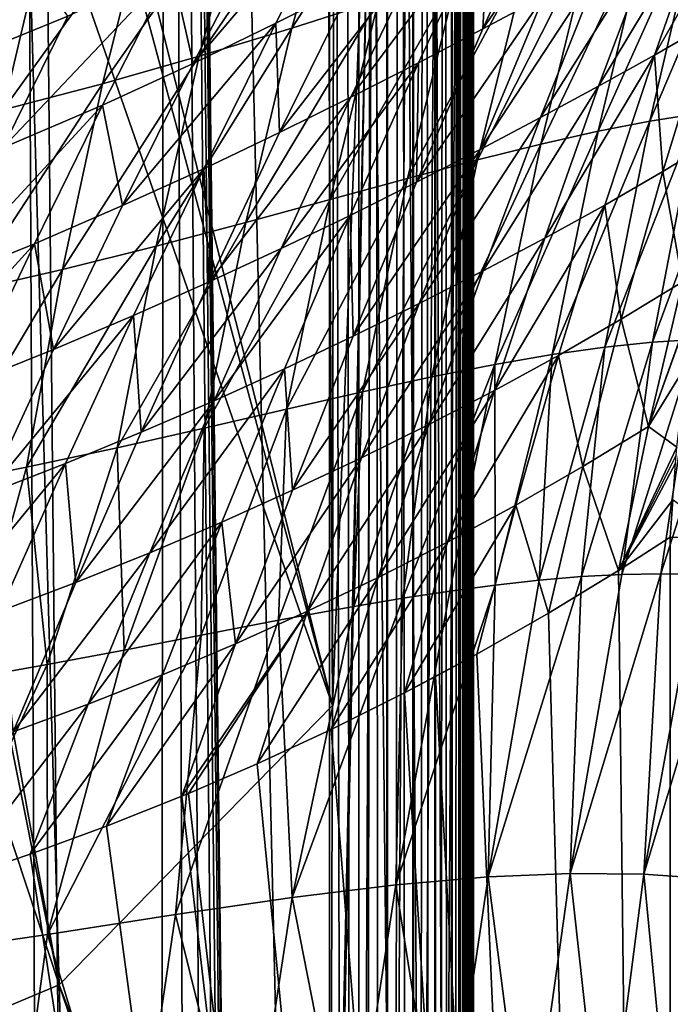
# Model space of a CAD drawing. Header units: metres. Extents: x -24 to 24, y -256 to 25.
# Tile 233 of 256: x 7.87 to 13.2, y -36.61 to -28.54. Entities that reach past the tile are written whole.
import ezdxf

# ---------------------------------------------------------------- set-up
doc = ezdxf.new("R2010")
doc.units = ezdxf.units.M
doc.layers.add('solid_DOMO_KURZ_SW0002', color=7, linetype='CONTINUOUS')

msp = doc.modelspace()

# ---------------------------------------------------------------- linework, layer by layer
at = {"layer": 'solid_DOMO_KURZ_SW0002'}
for points in [[(8.95004, -115.260948, 187.632324), (9.071197, 0.974108, 172.343033), (7.809871, 0.957274, 172.215164)], [(8.95004, -115.260948, 187.632324), (9.455647, -114.667366, 187.611069), (9.071197, 0.974108, 172.343033)], [(10.405605, -55.371372, 179.920059), (10.405617, 0.994685, 172.499329), (9.071197, 0.974108, 172.343033)], [(10.405606, -111.737061, 187.340744), (10.405605, -55.371372, 179.920059), (9.071197, 0.974108, 172.343033)], [(10.390092, -112.129425, 187.390427), (10.405606, -111.737061, 187.340744), (9.071197, 0.974108, 172.343033)], [(10.343889, -112.519356, 187.435898), (10.390092, -112.129425, 187.390427), (9.071197, 0.974108, 172.343033)], [(10.267455, -112.903801, 187.476868), (10.343889, -112.519356, 187.435898), (9.071197, 0.974108, 172.343033)], [(10.161321, -113.280205, 187.513153), (10.267455, -112.903801, 187.476868), (9.071197, 0.974108, 172.343033)], [(9.862857, -114.001572, 187.571548), (10.161321, -113.280205, 187.513153), (9.071197, 0.974108, 172.343033)], [(9.455647, -114.667366, 187.611069), (9.862857, -114.001572, 187.571548), (9.071197, 0.974108, 172.343033)], [(10.642473, -111.736885, 187.342102), (10.405617, 0.994685, 172.499329), (10.405605, -55.371372, 179.920059)], [(10.525605, 0.995748, 172.507065), (10.405617, 0.994685, 172.499329), (10.642473, -111.736885, 187.342102)], [(10.645656, 0.994783, 172.50032), (10.525605, 0.995748, 172.507065), (10.642473, -111.736885, 187.342102)], [(10.645656, 0.994783, 172.50032), (10.642473, -111.736885, 187.342102), (10.647459, -111.736961, 187.341522)], [(10.763997, 0.991945, 172.479202), (10.645656, 0.994783, 172.50032), (10.647459, -111.736961, 187.341522)], [(10.763997, 0.991945, 172.479202), (10.647459, -111.736961, 187.341522), (10.872885, -111.744057, 187.287628)], [(10.878884, 0.987264, 172.444016), (10.763997, 0.991945, 172.479202), (10.872885, -111.744057, 187.287628)], [(10.878884, 0.987264, 172.444016), (10.872885, -111.744057, 187.287628), (10.88365, -111.744583, 187.283615)], [(10.988619, 0.980807, 172.395264), (10.878884, 0.987264, 172.444016), (10.88365, -111.744583, 187.283615)], [(10.988619, 0.980807, 172.395264), (10.88365, -111.744583, 187.283615), (11.083649, -111.758163, 187.18045)], [(11.091582, 0.972665, 172.333694), (10.988619, 0.980807, 172.395264), (11.083649, -111.758163, 187.18045)], [(11.091582, 0.972665, 172.333694), (11.083649, -111.758163, 187.18045), (11.098461, -111.759491, 187.170334)], [(11.18626, 0.962955, 172.260193), (11.091582, 0.972665, 172.333694), (11.098461, -111.759491, 187.170334)], [(7.6947, -116.176689, 187.625244), (8.357883, -115.768456, 187.636505), (7.809871, 0.957274, 172.215164)], [(8.357883, -115.768456, 187.636505), (8.95004, -115.260948, 187.632324), (7.809871, 0.957274, 172.215164)], [(11.18626, 0.962955, 172.260193), (11.098461, -111.759491, 187.170334), (11.262701, -111.778404, 187.026703)], [(11.271255, 0.951816, 172.175858), (11.18626, 0.962955, 172.260193), (11.262701, -111.778404, 187.026703)], [(11.271255, 0.951816, 172.175858), (11.262701, -111.778404, 187.026703), (11.27892, -111.780792, 187.008545)], [(11.345302, 0.939411, 172.081924), (11.271255, 0.951816, 172.175858), (11.27892, -111.780792, 187.008545)], [(11.345302, 0.939411, 172.081924), (11.27892, -111.780792, 187.008545), (11.399791, -111.803619, 186.83519)], [(11.407331, 0.925916, 171.979767), (11.345302, 0.939411, 172.081924), (11.399791, -111.803619, 186.83519)], [(11.407331, 0.925916, 171.979767), (11.399791, -111.803619, 186.83519), (11.414126, -111.807198, 186.807999)], [(11.455842, -1.582173, 172.200729), (11.407331, 0.925916, 171.979767), (11.414126, -111.807198, 186.807999)], [(11.455842, -1.582173, 172.200729), (11.414126, -111.807198, 186.807999), (11.48707, -111.832359, 186.616867)], [(11.473274, -2.50483, 172.271576), (11.455842, -1.582173, 172.200729), (11.48707, -111.832359, 186.616867)], [(11.473274, -2.50483, 172.271576), (11.48707, -111.832359, 186.616867), (11.495914, -111.837105, 186.580811)], [(11.500354, -4.233809, 172.393433), (11.473274, -2.50483, 172.271576), (11.495914, -111.837105, 186.580811)], [(11.500354, -4.233809, 172.393433), (11.495914, -111.837105, 186.580811), (11.519543, -111.862984, 186.384232)], [(11.504159, -4.543018, 172.413925), (11.500354, -4.233809, 172.393433), (11.519543, -111.862984, 186.384232)], [(11.504159, -4.543018, 172.413925), (11.519543, -111.862984, 186.384232), (11.519543, -6.827624, 172.556061)], [(11.533093, -9.471675, 172.127838), (11.519543, -6.827624, 172.556061), (11.519543, -111.862984, 186.384232)], [(11.535103, -9.813342, 172.057693), (11.533093, -9.471675, 172.127838), (11.519543, -111.862984, 186.384232)], [(11.550096, -12.093605, 171.498962), (11.535103, -9.813342, 172.057693), (11.519543, -111.862984, 186.384232)], [(11.554505, -12.692612, 171.32518), (11.550096, -12.093605, 171.498962), (11.519543, -111.862984, 186.384232)], [(11.570487, -14.664523, 170.66922), (11.554505, -12.692612, 171.32518), (11.519543, -111.862984, 186.384232)], [(11.577546, -15.454428, 170.368805), (11.570487, -14.664523, 170.66922), (11.519543, -111.862984, 186.384232)], [(11.58698, -25.092443, 171.097214), (11.577546, -15.454428, 170.368805), (11.519543, -111.862984, 186.384232)], [(11.586682, -25.588833, 171.179581), (11.58698, -25.092443, 171.097214), (11.519543, -111.862984, 186.384232)], [(11.44887, -25.674372, 170.53006), (11.554806, -25.632605, 170.847275), (11.481409, -42.890118, 172.91391)], [(11.554806, -25.632605, 170.847275), (11.562198, -42.85149, 173.195892), (11.481409, -42.890118, 172.91391)], [(11.586661, -28.925726, 171.620102), (11.586682, -25.588833, 171.179581), (11.519543, -111.862984, 186.384232)], [(11.554806, -25.632605, 170.847275), (11.586682, -25.588833, 171.179581), (11.562198, -42.85149, 173.195892)], [(11.562198, -42.85149, 173.195892), (11.586682, -25.588833, 171.179581), (11.586661, -28.925726, 171.620102)], [(10.756965, -25.767441, 169.822388), (11.039629, -25.743532, 170.004364), (10.938021, -42.983086, 172.232803)], [(11.039629, -25.743532, 170.004364), (11.163218, -42.957203, 172.422943), (10.938021, -42.983086, 172.232803)], [(11.039629, -25.743532, 170.004364), (11.274208, -25.711979, 170.244293), (11.163218, -42.957203, 172.422943)], [(11.274208, -25.711979, 170.244293), (11.346693, -42.925816, 172.652924), (11.163218, -42.957203, 172.422943)], [(11.274208, -25.711979, 170.244293), (11.44887, -25.674372, 170.53006), (11.346693, -42.925816, 172.652924)], [(11.44887, -25.674372, 170.53006), (11.481409, -42.890118, 172.91391), (11.346693, -42.925816, 172.652924)], [(8.550878, -26.691721, 169.405853), (10.38694, -25.812515, 169.698334), (10.430358, -34.160778, 170.813095)], [(10.38694, -25.812515, 169.698334), (10.44211, -25.782446, 169.707932), (10.430358, -34.160778, 170.813095)], [(10.756965, -25.767441, 169.822388), (10.39861, -43.01828, 171.999954), (10.40275, -42.153378, 171.882904)], [(10.756965, -25.767441, 169.822388), (10.679739, -43.002468, 172.089798), (10.39861, -43.01828, 171.999954)], [(10.756965, -25.767441, 169.822388), (10.40275, -42.153378, 171.882904), (10.430358, -34.160778, 170.813095)], [(10.756965, -25.767441, 169.822388), (10.430358, -34.160778, 170.813095), (10.44211, -25.782446, 169.707932)], [(10.756965, -25.767441, 169.822388), (10.938021, -42.983086, 172.232803), (10.679739, -43.002468, 172.089798)], [(8.432261, -26.740908, 169.388794), (8.550878, -26.691721, 169.405853), (10.430358, -34.160778, 170.813095)], [(8.432261, -26.740908, 169.388794), (10.430358, -34.160778, 170.813095), (7.919624, -26.94359, 169.317673)], [(10.097428, -28.608145, 70.304543), (10.510056, -27.108246, 68.310608), (11.241354, -26.839701, 69.134811)], [(10.807537, -28.381762, 71.058235), (10.097428, -28.608145, 70.304543), (11.241354, -26.839701, 69.134811)], [(6.543408, -27.412394, 169.148102), (7.919624, -26.94359, 169.317673), (8.187989, -36.451897, 170.647507)], [(10.430358, -34.160778, 170.813095), (8.187989, -36.451897, 170.647507), (7.919624, -26.94359, 169.317673)], [(9.337809, -28.839916, 69.607513), (9.724499, -27.381706, 67.54792), (10.510056, -27.108246, 68.310608)], [(10.097428, -28.608145, 70.304543), (9.337809, -28.839916, 69.607513), (10.510056, -27.108246, 68.310608)], [(11.662875, -28.614397, 113.442802), (12.162064, -28.34586, 113.284019), (12.706428, -27.096483, 113.349365)], [(12.227415, -27.366383, 113.540031), (11.662875, -28.614397, 113.442802), (12.706428, -27.096483, 113.349365)], [(6.394089, -27.456987, 169.131592), (6.543408, -27.412394, 169.148102), (8.187989, -36.451897, 170.647507)], [(8.544536, -29.065802, 68.986404), (8.901708, -27.647223, 66.867836), (9.724499, -27.381706, 67.54792)], [(9.337809, -28.839916, 69.607513), (8.544536, -29.065802, 68.986404), (9.724499, -27.381706, 67.54792)], [(9.288721, -28.897873, 114.280838), (9.966026, -28.568699, 114.154175), (10.570436, -27.394514, 114.431587)], [(9.880532, -27.750763, 114.575485), (9.288721, -28.897873, 114.280838), (10.570436, -27.394514, 114.431587)], [(10.570436, -27.394514, 114.431587), (9.966026, -28.568699, 114.154175), (10.590489, -28.251295, 114.018883)], [(11.71476, -27.651985, 113.715546), (11.662875, -28.614397, 113.442802), (12.227415, -27.366383, 113.540031)], [(13.069028, -28.830837, 112.875786), (13.50995, -28.575216, 112.729675), (13.906211, -27.368437, 112.60257)], [(13.501295, -27.604366, 112.778107), (13.069028, -28.830837, 112.875786), (13.906211, -27.368437, 112.60257)], [(5.3153, -27.744711, 169.023514), (6.394089, -27.456987, 169.131592), (8.187989, -36.451897, 170.647507)], [(13.031764, -29.371094, 76.61248), (13.450484, -27.580769, 75.103882), (13.82725, -27.496456, 75.930573)], [(13.415183, -29.310951, 77.369209), (13.031764, -29.371094, 76.61248), (13.82725, -27.496456, 75.930573)], [(12.607859, -29.453661, 75.859451), (13.030319, -27.69006, 74.280388), (13.450484, -27.580769, 75.103882)], [(13.031764, -29.371094, 76.61248), (12.607859, -29.453661, 75.859451), (13.450484, -27.580769, 75.103882)], [(7.730561, -29.278509, 68.447075), (8.055785, -27.896442, 66.276855), (8.901708, -27.647223, 66.867836)], [(8.544536, -29.065802, 68.986404), (7.730561, -29.278509, 68.447075), (8.901708, -27.647223, 66.867836)], [(10.581194, -29.176191, 113.72551), (11.135286, -28.893068, 113.590508), (11.71476, -27.651985, 113.715546)], [(11.170738, -27.946596, 113.873985), (10.581194, -29.176191, 113.72551), (11.71476, -27.651985, 113.715546)], [(11.71476, -27.651985, 113.715546), (11.135286, -28.893068, 113.590508), (11.662875, -28.614397, 113.442802)], [(12.611904, -29.085352, 113.018166), (13.069028, -28.830837, 112.875786), (13.501295, -27.604366, 112.778107)], [(13.077944, -27.843172, 112.949379), (12.611904, -29.085352, 113.018166), (13.501295, -27.604366, 112.778107)], [(5.501978, -37.576214, 170.394547), (5.3153, -27.744711, 169.023514), (8.187989, -36.451897, 170.647507)], [(9.112885, -28.126665, 114.706268), (9.288721, -28.897873, 114.280838), (9.880532, -27.750763, 114.575485)], [(12.138852, -29.559349, 75.110901), (12.561615, -27.825041, 73.460976), (13.030319, -27.69006, 74.280388)], [(12.607859, -29.453661, 75.859451), (12.138852, -29.559349, 75.110901), (13.030319, -27.69006, 74.280388)], [(11.619672, -29.688404, 74.368698), (12.038696, -27.985912, 72.647804), (12.561615, -27.825041, 73.460976)], [(12.138852, -29.559349, 75.110901), (11.619672, -29.688404, 74.368698), (12.561615, -27.825041, 73.460976)], [(12.136299, -29.342148, 113.158272), (12.611904, -29.085352, 113.018166), (13.077944, -27.843172, 112.949379)], [(12.632826, -28.089176, 113.118324), (12.136299, -29.342148, 113.158272), (13.077944, -27.843172, 112.949379)], [(6.905141, -29.473804, 67.987083), (7.196975, -28.12454, 65.7724), (8.055785, -27.896442, 66.276855)], [(7.730561, -29.278509, 68.447075), (6.905141, -29.473804, 67.987083), (8.055785, -27.896442, 66.276855)], [(7.81098, -27.883085, 115.326256), (7.319286, -28.894421, 114.912155), (8.260775, -28.511034, 114.820854)], [(9.996578, -29.464729, 113.85038), (10.581194, -29.176191, 113.72551), (11.170738, -27.946596, 113.873985)], [(10.590489, -28.251295, 114.018883), (9.996578, -29.464729, 113.85038), (11.170738, -27.946596, 113.873985)], [(11.044953, -29.840469, 73.636147), (11.455526, -28.172188, 71.844536), (12.038696, -27.985912, 72.647804)], [(11.619672, -29.688404, 74.368698), (11.044953, -29.840469, 73.636147), (12.038696, -27.985912, 72.647804)], [(7.727974, -29.589912, 114.501915), (8.544673, -29.241507, 114.397659), (9.112885, -28.126665, 114.706268)], [(8.260775, -28.511034, 114.820854), (7.727974, -29.589912, 114.501915), (9.112885, -28.126665, 114.706268)], [(9.112885, -28.126665, 114.706268), (8.544673, -29.241507, 114.397659), (9.288721, -28.897873, 114.280838)], [(11.639387, -29.604004, 113.29567), (12.136299, -29.342148, 113.158272), (12.632826, -28.089176, 113.118324)], [(12.162064, -28.34586, 113.284019), (11.639387, -29.604004, 113.29567), (12.632826, -28.089176, 113.118324)], [(10.410726, -30.013769, 72.919594), (10.807537, -28.381762, 71.058235), (11.455526, -28.172188, 71.844536)], [(11.044953, -29.840469, 73.636147), (10.410726, -30.013769, 72.919594), (11.455526, -28.172188, 71.844536)], [(9.966026, -28.568699, 114.154175), (9.996578, -29.464729, 113.85038), (10.590489, -28.251295, 114.018883)], [(9.719721, -30.202681, 72.233208), (10.097428, -28.608145, 70.304543), (10.807537, -28.381762, 71.058235)], [(10.410726, -30.013769, 72.919594), (9.719721, -30.202681, 72.233208), (10.807537, -28.381762, 71.058235)], [(11.119066, -29.871851, 113.428001), (11.639387, -29.604004, 113.29567), (12.162064, -28.34586, 113.284019)], [(11.662875, -28.614397, 113.442802), (11.119066, -29.871851, 113.428001), (12.162064, -28.34586, 113.284019)], [(7.319286, -28.894421, 114.912155), (7.727974, -29.589912, 114.501915), (8.260775, -28.511034, 114.820854)], [(8.708804, -30.064117, 114.079285), (9.374827, -29.760962, 113.968086), (9.966026, -28.568699, 114.154175)], [(9.288721, -28.897873, 114.280838), (8.708804, -30.064117, 114.079285), (9.966026, -28.568699, 114.154175)], [(9.966026, -28.568699, 114.154175), (9.374827, -29.760962, 113.968086), (9.996578, -29.464729, 113.85038)], [(8.983746, -30.397242, 71.598824), (9.337809, -28.839916, 69.607513), (10.097428, -28.608145, 70.304543)], [(9.719721, -30.202681, 72.233208), (8.983746, -30.397242, 71.598824), (10.097428, -28.608145, 70.304543)], [(11.135286, -28.893068, 113.590508), (11.119066, -29.871851, 113.428001), (11.662875, -28.614397, 113.442802)], [(13.069028, -28.830837, 112.875786), (13.139606, -29.785246, 112.909683), (13.50995, -28.575216, 112.729675)], [(13.50995, -28.575216, 112.729675), (13.139606, -29.785246, 112.909683), (13.604159, -29.502119, 112.781143)], [(8.217465, -30.587635, 71.033897), (8.544536, -29.065802, 68.986404), (9.337809, -28.839916, 69.607513)], [(8.983746, -30.397242, 71.598824), (8.217465, -30.587635, 71.033897), (9.337809, -28.839916, 69.607513)], [(12.17126, -30.331455, 113.154427), (12.662483, -30.060875, 113.033821), (13.069028, -28.830837, 112.875786)], [(12.611904, -29.085352, 113.018166), (12.17126, -30.331455, 113.154427), (13.069028, -28.830837, 112.875786)], [(13.069028, -28.830837, 112.875786), (12.662483, -30.060875, 113.033821), (13.139606, -29.785246, 112.909683)], [(8.544673, -29.241507, 114.397659), (8.708804, -30.064117, 114.079285), (9.288721, -28.897873, 114.280838)], [(10.00999, -30.416645, 113.667686), (10.575417, -30.144285, 113.552452), (11.135286, -28.893068, 113.590508)], [(10.581194, -29.176191, 113.72551), (10.00999, -30.416645, 113.667686), (11.135286, -28.893068, 113.590508)], [(11.135286, -28.893068, 113.590508), (10.575417, -30.144285, 113.552452), (11.119066, -29.871851, 113.428001)], [(11.586596, -32.278996, 172.065323), (11.586661, -28.925726, 171.620102), (11.519543, -111.862984, 186.384232)], [(11.562198, -42.85149, 173.195892), (11.586661, -28.925726, 171.620102), (11.586596, -32.278996, 172.065323)], [(7.432699, -30.767544, 70.543678), (7.730561, -29.278509, 68.447075), (8.544536, -29.065802, 68.986404)], [(8.217465, -30.587635, 71.033897), (7.432699, -30.767544, 70.543678), (8.544536, -29.065802, 68.986404)], [(11.66467, -30.599394, 113.272507), (12.17126, -30.331455, 113.154427), (12.611904, -29.085352, 113.018166)], [(12.136299, -29.342148, 113.158272), (11.66467, -30.599394, 113.272507), (12.611904, -29.085352, 113.018166)], [(9.419629, -30.689753, 113.775452), (10.00999, -30.416645, 113.667686), (10.581194, -29.176191, 113.72551)], [(9.996578, -29.464729, 113.85038), (9.419629, -30.689753, 113.775452), (10.581194, -29.176191, 113.72551)], [(7.204321, -30.689974, 114.277672), (7.986992, -30.376503, 114.183258), (8.544673, -29.241507, 114.397659)], [(7.727974, -29.589912, 114.501915), (7.204321, -30.689974, 114.277672), (8.544673, -29.241507, 114.397659)], [(8.544673, -29.241507, 114.397659), (7.986992, -30.376503, 114.183258), (8.708804, -30.064117, 114.079285)], [(13.05348, -31.183363, 78.764587), (13.415183, -29.310951, 77.369209), (13.762165, -29.272196, 78.129776)], [(13.411583, -31.161921, 79.459595), (13.05348, -31.183363, 78.764587), (13.762165, -29.272196, 78.129776)], [(11.140899, -30.866753, 113.387932), (11.66467, -30.599394, 113.272507), (12.136299, -29.342148, 113.158272)], [(11.639387, -29.604004, 113.29567), (11.140899, -30.866753, 113.387932), (12.136299, -29.342148, 113.158272)], [(12.231872, -31.284094, 77.387688), (12.607859, -29.453661, 75.859451), (13.031764, -29.371094, 76.61248)], [(12.661447, -31.223761, 78.074005), (12.231872, -31.284094, 77.387688), (13.031764, -29.371094, 76.61248)], [(12.661447, -31.223761, 78.074005), (13.031764, -29.371094, 76.61248), (13.415183, -29.310951, 77.369209)], [(13.05348, -31.183363, 78.764587), (12.661447, -31.223761, 78.074005), (13.415183, -29.310951, 77.369209)], [(11.760646, -31.36504, 76.706261), (12.138852, -29.559349, 75.110901), (12.607859, -29.453661, 75.859451)], [(12.231872, -31.284094, 77.387688), (11.760646, -31.36504, 76.706261), (12.607859, -29.453661, 75.859451)], [(9.374827, -29.760962, 113.968086), (9.419629, -30.689753, 113.775452), (9.996578, -29.464729, 113.85038)], [(13.139606, -29.785246, 112.909683), (13.298803, -30.689356, 113.030434), (13.604159, -29.502119, 112.781143)], [(10.598497, -31.134233, 113.49942), (11.140899, -30.866753, 113.387932), (11.639387, -29.604004, 113.29567)], [(11.119066, -29.871851, 113.428001), (10.598497, -31.134233, 113.49942), (11.639387, -29.604004, 113.29567)], [(11.243273, -31.466879, 76.03138), (11.619672, -29.688404, 74.368698), (12.138852, -29.559349, 75.110901)], [(11.760646, -31.36504, 76.706261), (11.243273, -31.466879, 76.03138), (12.138852, -29.559349, 75.110901)], [(10.675025, -31.589369, 75.365952), (11.044953, -29.840469, 73.636147), (11.619672, -29.688404, 74.368698)], [(11.243273, -31.466879, 76.03138), (10.675025, -31.589369, 75.365952), (11.619672, -29.688404, 74.368698)], [(8.142779, -31.243345, 113.975212), (8.799105, -30.965523, 113.877823), (9.374827, -29.760962, 113.968086)], [(8.708804, -30.064117, 114.079285), (8.142779, -31.243345, 113.975212), (9.374827, -29.760962, 113.968086)], [(9.374827, -29.760962, 113.968086), (8.799105, -30.965523, 113.877823), (9.419629, -30.689753, 113.775452)], [(10.052482, -31.73103, 74.715652), (10.410726, -30.013769, 72.919594), (11.044953, -29.840469, 73.636147)], [(10.675025, -31.589369, 75.365952), (10.052482, -31.73103, 74.715652), (11.044953, -29.840469, 73.636147)], [(12.662483, -30.060875, 113.033821), (12.796784, -30.9956, 113.144608), (13.139606, -29.785246, 112.909683)], [(13.139606, -29.785246, 112.909683), (12.796784, -30.9956, 113.144608), (13.298803, -30.689356, 113.030434)], [(10.575417, -30.144285, 113.552452), (10.598497, -31.134233, 113.49942), (11.119066, -29.871851, 113.428001)], [(9.378349, -31.887026, 74.093231), (9.719721, -30.202681, 72.233208), (10.410726, -30.013769, 72.919594)], [(10.052482, -31.73103, 74.715652), (9.378349, -31.887026, 74.093231), (10.410726, -30.013769, 72.919594)], [(7.986992, -30.376503, 114.183258), (8.142779, -31.243345, 113.975212), (8.708804, -30.064117, 114.079285)], [(11.757987, -31.577923, 113.360725), (12.28347, -31.291241, 113.254517), (12.662483, -30.060875, 113.033821)], [(12.17126, -30.331455, 113.154427), (11.757987, -31.577923, 113.360725), (12.662483, -30.060875, 113.033821)], [(12.662483, -30.060875, 113.033821), (12.28347, -31.291241, 113.254517), (12.796784, -30.9956, 113.144608)], [(9.459478, -31.662727, 113.704391), (10.037607, -31.400763, 113.605255), (10.575417, -30.144285, 113.552452)], [(10.00999, -30.416645, 113.667686), (9.459478, -31.662727, 113.704391), (10.575417, -30.144285, 113.552452)], [(10.575417, -30.144285, 113.552452), (10.037607, -31.400763, 113.605255), (10.598497, -31.134233, 113.49942)], [(8.663584, -32.04874, 73.518341), (8.983746, -30.397242, 71.598824), (9.719721, -30.202681, 72.233208)], [(9.378349, -31.887026, 74.093231), (8.663584, -32.04874, 73.518341), (9.719721, -30.202681, 72.233208)], [(11.220033, -31.857029, 113.463783), (11.757987, -31.577923, 113.360725), (12.17126, -30.331455, 113.154427)], [(11.66467, -30.599394, 113.272507), (11.220033, -31.857029, 113.463783), (12.17126, -30.331455, 113.154427)], [(6.691136, -31.804274, 114.1521), (7.441519, -31.52512, 114.067284), (7.986992, -30.376503, 114.183258)], [(7.204321, -30.689974, 114.277672), (6.691136, -31.804274, 114.1521), (7.986992, -30.376503, 114.183258)], [(7.986992, -30.376503, 114.183258), (7.441519, -31.52512, 114.067284), (8.142779, -31.243345, 113.975212)], [(7.921635, -32.207684, 73.006683), (8.217465, -30.587635, 71.033897), (8.983746, -30.397242, 71.598824)], [(8.663584, -32.04874, 73.518341), (7.921635, -32.207684, 73.006683), (8.983746, -30.397242, 71.598824)], [(8.86184, -31.92078, 113.79789), (9.459478, -31.662727, 113.704391), (10.00999, -30.416645, 113.667686)], [(9.419629, -30.689753, 113.775452), (8.86184, -31.92078, 113.79789), (10.00999, -30.416645, 113.667686)], [(7.163212, -32.358425, 72.562927), (7.432699, -30.767544, 70.543678), (8.217465, -30.587635, 71.033897)], [(7.921635, -32.207684, 73.006683), (7.163212, -32.358425, 72.562927), (8.217465, -30.587635, 71.033897)], [(10.668756, -32.129879, 113.563759), (11.220033, -31.857029, 113.463783), (11.66467, -30.599394, 113.272507)], [(11.140899, -30.866753, 113.387932), (10.668756, -32.129879, 113.563759), (11.66467, -30.599394, 113.272507)], [(8.799105, -30.965523, 113.877823), (8.86184, -31.92078, 113.79789), (9.419629, -30.689753, 113.775452)], [(12.796784, -30.9956, 113.144608), (13.021969, -31.874395, 113.327858), (13.298803, -30.689356, 113.030434)], [(13.448845, -30.67667, 113.012482), (13.298803, -30.689356, 113.030434), (13.021969, -31.874395, 113.327858)], [(13.443888, -30.702772, 113.018593), (13.448845, -30.67667, 113.012482), (13.021969, -31.874395, 113.327858)], [(13.333624, -31.369482, 113.183006), (13.443888, -30.702772, 113.018593), (13.021969, -31.874395, 113.327858)], [(10.103327, -32.396954, 113.660118), (10.668756, -32.129879, 113.563759), (11.140899, -30.866753, 113.387932)], [(10.598497, -31.134233, 113.49942), (10.103327, -32.396954, 113.660118), (11.140899, -30.866753, 113.387932)], [(7.592391, -32.429234, 113.97216), (8.240853, -32.17643, 113.887077), (8.799105, -30.965523, 113.877823)], [(8.142779, -31.243345, 113.975212), (7.592391, -32.429234, 113.97216), (8.799105, -30.965523, 113.877823)], [(8.799105, -30.965523, 113.877823), (8.240853, -32.17643, 113.887077), (8.86184, -31.92078, 113.79789)], [(12.28347, -31.291241, 113.254517), (12.482807, -32.203358, 113.43602), (12.796784, -30.9956, 113.144608)], [(12.796784, -30.9956, 113.144608), (12.482807, -32.203358, 113.43602), (13.021969, -31.874395, 113.327858)], [(10.037607, -31.400763, 113.605255), (10.103327, -32.396954, 113.660118), (10.598497, -31.134233, 113.49942)], [(12.124365, -33.134323, 79.150139), (12.231872, -31.284094, 77.387688), (12.661447, -31.223761, 78.074005)], [(12.470455, -33.105175, 79.662376), (12.124365, -33.134323, 79.150139), (12.661447, -31.223761, 78.074005)], [(12.470455, -33.105175, 79.662376), (12.661447, -31.223761, 78.074005), (13.05348, -31.183363, 78.764587)], [(12.803263, -33.087254, 80.193054), (12.470455, -33.105175, 79.662376), (13.05348, -31.183363, 78.764587)], [(12.803263, -33.087254, 80.193054), (13.05348, -31.183363, 78.764587), (13.411583, -31.161921, 79.459595)], [(13.12254, -33.081005, 80.742439), (12.803263, -33.087254, 80.193054), (13.411583, -31.161921, 79.459595)], [(13.12254, -33.081005, 80.742439), (13.411583, -31.161921, 79.459595), (13.738783, -31.158274, 80.159775)], [(13.427674, -33.086685, 81.310448), (13.12254, -33.081005, 80.742439), (13.738783, -31.158274, 80.159775)], [(7.441519, -31.52512, 114.067284), (7.592391, -32.429234, 113.97216), (8.142779, -31.243345, 113.975212)], [(11.373705, -32.82119, 113.639), (11.933476, -32.518692, 113.539642), (12.28347, -31.291241, 113.254517)], [(11.757987, -31.577923, 113.360725), (11.373705, -32.82119, 113.639), (12.28347, -31.291241, 113.254517)], [(11.764949, -33.174114, 78.655876), (11.760646, -31.36504, 76.706261), (12.231872, -31.284094, 77.387688)], [(12.124365, -33.134323, 79.150139), (11.764949, -33.174114, 78.655876), (12.231872, -31.284094, 77.387688)], [(12.28347, -31.291241, 113.254517), (11.933476, -32.518692, 113.539642), (12.482807, -32.203358, 113.43602)], [(11.005823, -33.282669, 77.720421), (11.243273, -31.466879, 76.03138), (11.760646, -31.36504, 76.706261)], [(11.39216, -33.223827, 78.179375), (11.005823, -33.282669, 77.720421), (11.760646, -31.36504, 76.706261)], [(11.764949, -33.174114, 78.655876), (11.39216, -33.223827, 78.179375), (11.760646, -31.36504, 76.706261)], [(13.25431, -32.043388, 113.366379), (13.333624, -31.369482, 113.183006), (13.021969, -31.874395, 113.327858)], [(8.931656, -32.909126, 113.838676), (9.523956, -32.657551, 113.752007), (10.037607, -31.400763, 113.605255)], [(9.459478, -31.662727, 113.704391), (8.931656, -32.909126, 113.838676), (10.037607, -31.400763, 113.605255)], [(10.037607, -31.400763, 113.605255), (9.523956, -32.657551, 113.752007), (10.103327, -32.396954, 113.660118)], [(10.60603, -33.349747, 77.27932), (10.675025, -31.589369, 75.365952), (11.243273, -31.466879, 76.03138)], [(11.005823, -33.282669, 77.720421), (10.60603, -33.349747, 77.27932), (11.243273, -31.466879, 76.03138)], [(9.985961, -33.462719, 76.656326), (10.052482, -31.73103, 74.715652), (10.675025, -31.589369, 75.365952)], [(10.60603, -33.349747, 77.27932), (9.985961, -33.462719, 76.656326), (10.675025, -31.589369, 75.365952)], [(10.804099, -33.11116, 113.734222), (11.373705, -32.82119, 113.639), (11.757987, -31.577923, 113.360725)], [(11.220033, -31.857029, 113.463783), (10.804099, -33.11116, 113.734222), (11.757987, -31.577923, 113.360725)], [(8.325062, -33.152134, 113.920662), (8.931656, -32.909126, 113.838676), (9.459478, -31.662727, 113.704391)], [(8.86184, -31.92078, 113.79789), (8.325062, -33.152134, 113.920662), (9.459478, -31.662727, 113.704391)], [(9.354334, -33.58411, 76.090599), (9.378349, -31.887026, 74.093231), (10.052482, -31.73103, 74.715652)], [(9.985961, -33.462719, 76.656326), (9.354334, -33.58411, 76.090599), (10.052482, -31.73103, 74.715652)], [(10.224711, -33.389141, 113.825378), (10.804099, -33.11116, 113.734222), (11.220033, -31.857029, 113.463783)], [(10.668756, -32.129879, 113.563759), (10.224711, -33.389141, 113.825378), (11.220033, -31.857029, 113.463783)], [(12.482807, -32.203358, 113.43602), (12.775338, -33.054337, 113.674194), (13.021969, -31.874395, 113.327858)], [(13.25431, -32.043388, 113.366379), (13.021969, -31.874395, 113.327858), (12.775338, -33.054337, 113.674194)], [(8.240853, -32.17643, 113.887077), (8.325062, -33.152134, 113.920662), (8.86184, -31.92078, 113.79789)], [(8.722357, -33.70649, 75.589005), (8.663584, -32.04874, 73.518341), (9.378349, -31.887026, 74.093231)], [(9.354334, -33.58411, 76.090599), (8.722357, -33.70649, 75.589005), (9.378349, -31.887026, 74.093231)], [(8.09135, -33.825268, 75.149323), (7.921635, -32.207684, 73.006683), (8.663584, -32.04874, 73.518341)], [(8.722357, -33.70649, 75.589005), (8.09135, -33.825268, 75.149323), (8.663584, -32.04874, 73.518341)], [(13.248285, -32.109104, 113.385231), (13.25431, -32.043388, 113.366379), (12.775338, -33.054337, 113.674194)], [(13.248285, -32.109104, 113.385231), (12.775338, -33.054337, 113.674194), (13.242541, -32.174934, 113.404289)], [(7.059072, -33.615349, 114.0728), (7.701737, -33.387642, 113.99868), (8.240853, -32.17643, 113.887077)], [(7.592391, -32.429234, 113.97216), (7.059072, -33.615349, 114.0728), (8.240853, -32.17643, 113.887077)], [(8.240853, -32.17643, 113.887077), (7.701737, -33.387642, 113.99868), (8.325062, -33.152134, 113.920662)], [(9.635295, -33.655411, 113.912392), (10.224711, -33.389141, 113.825378), (10.668756, -32.129879, 113.563759)], [(10.103327, -32.396954, 113.660118), (9.635295, -33.655411, 113.912392), (10.668756, -32.129879, 113.563759)], [(12.775338, -33.054337, 113.674194), (13.219021, -32.474365, 113.49321), (13.242541, -32.174934, 113.404289)], [(7.449669, -33.940041, 74.760277), (7.163212, -32.358425, 72.562927), (7.921635, -32.207684, 73.006683)], [(8.09135, -33.825268, 75.149323), (7.449669, -33.940041, 74.760277), (7.921635, -32.207684, 73.006683)], [(11.586474, -35.637447, 172.51442), (11.586596, -32.278996, 172.065323), (11.519543, -111.862984, 186.384232)], [(11.562198, -42.85149, 173.195892), (11.586596, -32.278996, 172.065323), (11.586474, -35.637447, 172.51442)], [(11.933476, -32.518692, 113.539642), (12.199779, -33.405228, 113.784828), (12.482807, -32.203358, 113.43602)], [(12.482807, -32.203358, 113.43602), (12.199779, -33.405228, 113.784828), (12.775338, -33.054337, 113.674194)], [(9.523956, -32.657551, 113.752007), (9.635295, -33.655411, 113.912392), (10.103327, -32.396954, 113.660118)], [(11.020391, -34.057312, 113.990433), (11.61416, -33.739861, 113.890335), (11.933476, -32.518692, 113.539642)], [(11.373705, -32.82119, 113.639), (11.020391, -34.057312, 113.990433), (11.933476, -32.518692, 113.539642)], [(11.933476, -32.518692, 113.539642), (11.61416, -33.739861, 113.890335), (12.199779, -33.405228, 113.784828)], [(12.775338, -33.054337, 113.674194), (13.198834, -32.781502, 113.588173), (13.219021, -32.474365, 113.49321)], [(13.647672, -32.794815, 113.545998), (13.219021, -32.474365, 113.49321), (13.198834, -32.781502, 113.588173)], [(8.428102, -34.150494, 114.072762), (9.036145, -33.909672, 113.994995), (9.523956, -32.657551, 113.752007)], [(8.931656, -32.909126, 113.838676), (8.428102, -34.150494, 114.072762), (9.523956, -32.657551, 113.752007)], [(9.523956, -32.657551, 113.752007), (9.036145, -33.909672, 113.994995), (9.635295, -33.655411, 113.912392)], [(10.419865, -34.357021, 114.08493), (11.020391, -34.057312, 113.990433), (11.373705, -32.82119, 113.639)], [(10.804099, -33.11116, 113.734222), (10.419865, -34.357021, 114.08493), (11.373705, -32.82119, 113.639)], [(13.199216, -69.341866, 125.115608), (13.198834, -32.781502, 113.588173), (12.775338, -33.054337, 113.674194)], [(13.647672, -32.794815, 113.545998), (13.198834, -32.781502, 113.588173), (13.199216, -69.341866, 125.115608)], [(13.199216, -69.341866, 125.115608), (13.2, -106.862198, 136.945724), (13.647672, -32.794815, 113.545998)], [(7.81074, -34.378094, 114.145851), (8.428102, -34.150494, 114.072762), (8.931656, -32.909126, 113.838676)], [(8.325062, -33.152134, 113.920662), (7.81074, -34.378094, 114.145851), (8.931656, -32.909126, 113.838676)], [(13.199216, -69.341866, 125.115608), (12.775338, -33.054337, 113.674194), (12.199779, -33.405228, 113.784828)], [(12.379429, -35.538116, 81.676216), (12.803263, -33.087254, 80.193054), (13.12254, -33.081005, 80.742439)], [(12.982252, -35.545067, 82.567574), (12.379429, -35.538116, 81.676216), (13.12254, -33.081005, 80.742439)], [(12.379429, -35.538116, 81.676216), (12.470455, -33.105175, 79.662376), (12.803263, -33.087254, 80.193054)], [(12.982252, -35.545067, 82.567574), (13.12254, -33.081005, 80.742439), (13.427674, -33.086685, 81.310448)], [(12.982252, -35.545067, 82.567574), (13.427674, -33.086685, 81.310448), (13.717711, -33.10434, 81.896523)], [(7.701737, -33.387642, 113.99868), (7.81074, -34.378094, 114.145851), (8.325062, -33.152134, 113.920662)], [(9.81146, -34.639633, 114.174034), (10.419865, -34.357021, 114.08493), (10.804099, -33.11116, 113.734222)], [(10.224711, -33.389141, 113.825378), (9.81146, -34.639633, 114.174034), (10.804099, -33.11116, 113.734222)], [(11.705601, -35.565655, 80.799377), (12.124365, -33.134323, 79.150139), (12.470455, -33.105175, 79.662376)], [(12.379429, -35.538116, 81.676216), (11.705601, -35.565655, 80.799377), (12.470455, -33.105175, 79.662376)], [(11.705601, -35.565655, 80.799377), (11.764949, -33.174114, 78.655876), (12.124365, -33.134323, 79.150139)], [(13.522438, -35.582699, 83.476265), (12.982252, -35.545067, 82.567574), (13.717711, -33.10434, 81.896523)], [(10.949715, -35.630627, 79.93708), (11.39216, -33.223827, 78.179375), (11.764949, -33.174114, 78.655876)], [(11.705601, -35.565655, 80.799377), (10.949715, -35.630627, 79.93708), (11.764949, -33.174114, 78.655876)], [(10.949715, -35.630627, 79.93708), (11.005823, -33.282669, 77.720421), (11.39216, -33.223827, 78.179375)], [(10.098888, -35.734341, 79.093796), (10.60603, -33.349747, 77.27932), (11.005823, -33.282669, 77.720421)], [(10.949715, -35.630627, 79.93708), (10.098888, -35.734341, 79.093796), (11.005823, -33.282669, 77.720421)], [(9.195827, -34.904945, 114.25769), (9.249557, -34.882595, 114.250641), (10.224711, -33.389141, 113.825378)], [(9.635295, -33.655411, 113.912392), (9.195827, -34.904945, 114.25769), (10.224711, -33.389141, 113.825378)], [(9.249557, -34.882595, 114.250641), (9.81146, -34.639633, 114.174034), (10.224711, -33.389141, 113.825378)], [(10.098888, -35.734341, 79.093796), (9.985961, -33.462719, 76.656326), (10.60603, -33.349747, 77.27932)], [(13.199216, -69.341866, 125.115608), (12.199779, -33.405228, 113.784828), (11.61416, -33.739861, 113.890335)], [(9.142336, -35.874584, 78.282707), (9.354334, -33.58411, 76.090599), (9.985961, -33.462719, 76.656326)], [(10.098888, -35.734341, 79.093796), (9.142336, -35.874584, 78.282707), (9.985961, -33.462719, 76.656326)], [(8.092851, -36.037155, 77.543739), (8.722357, -33.70649, 75.589005), (9.354334, -33.58411, 76.090599)], [(9.142336, -35.874584, 78.282707), (8.092851, -36.037155, 77.543739), (9.354334, -33.58411, 76.090599)], [(8.092851, -36.037155, 77.543739), (8.09135, -33.825268, 75.149323), (8.722357, -33.70649, 75.589005)], [(8.576748, -35.151604, 114.335457), (9.195827, -34.904945, 114.25769), (9.635295, -33.655411, 113.912392)], [(9.036145, -33.909672, 113.994995), (8.576748, -35.151604, 114.335457), (9.635295, -33.655411, 113.912392)], [(11.020391, -34.057312, 113.990433), (11.273921, -33.924381, 113.948517), (11.61416, -33.739861, 113.890335)], [(13.199216, -69.341866, 125.115608), (11.61416, -33.739861, 113.890335), (11.273921, -33.924381, 113.948517)], [(6.988901, -36.199181, 76.926331), (7.449669, -33.940041, 74.760277), (8.09135, -33.825268, 75.149323)], [(8.092851, -36.037155, 77.543739), (6.988901, -36.199181, 76.926331), (8.09135, -33.825268, 75.149323)], [(7.9513, -35.380978, 114.407784), (8.576748, -35.151604, 114.335457), (9.036145, -33.909672, 113.994995)], [(8.428102, -34.150494, 114.072762), (7.9513, -35.380978, 114.407784), (9.036145, -33.909672, 113.994995)], [(13.199216, -69.341866, 125.115608), (11.273921, -33.924381, 113.948517), (11.020391, -34.057312, 113.990433)], [(13.199216, -69.341866, 125.115608), (11.020391, -34.057312, 113.990433), (10.419865, -34.357021, 114.08493)], [(7.320251, -35.592831, 114.474579), (7.9513, -35.380978, 114.407784), (8.428102, -34.150494, 114.072762)], [(7.81074, -34.378094, 114.145851), (7.320251, -35.592831, 114.474579), (8.428102, -34.150494, 114.072762)], [(10.430358, -34.160778, 170.813095), (10.40275, -42.153378, 171.882904), (8.187989, -36.451897, 170.647507)], [(13.199216, -69.341866, 125.115608), (10.419865, -34.357021, 114.08493), (9.81146, -34.639633, 114.174034)], [(13.199216, -69.341866, 125.115608), (9.81146, -34.639633, 114.174034), (9.249557, -34.882595, 114.250641)], [(13.199216, -69.341866, 125.115608), (9.195827, -34.904945, 114.25769), (8.576748, -35.151604, 114.335457)], [(13.199216, -69.341866, 125.115608), (9.249557, -34.882595, 114.250641), (9.195827, -34.904945, 114.25769)], [(13.199216, -69.341866, 125.115608), (8.576748, -35.151604, 114.335457), (7.9513, -35.380978, 114.407784)], [(13.199216, -69.341866, 125.115608), (7.9513, -35.380978, 114.407784), (7.320251, -35.592831, 114.474579)], [(11.33495, -38.076519, 82.426483), (10.949715, -35.630627, 79.93708), (11.705601, -35.565655, 80.799377)], [(12.027275, -38.058365, 83.197144), (11.33495, -38.076519, 82.426483), (11.705601, -35.565655, 80.799377)], [(12.027275, -38.058365, 83.197144), (11.705601, -35.565655, 80.799377), (12.379429, -35.538116, 81.676216)], [(12.656467, -38.067886, 83.984146), (12.027275, -38.058365, 83.197144), (12.379429, -35.538116, 81.676216)], [(12.656467, -38.067886, 83.984146), (12.379429, -35.538116, 81.676216), (12.982252, -35.545067, 82.567574)], [(13.229404, -38.101772, 84.78997), (12.656467, -38.067886, 83.984146), (12.982252, -35.545067, 82.567574)], [(13.229404, -38.101772, 84.78997), (12.982252, -35.545067, 82.567574), (13.522438, -35.582699, 83.476265)], [(13.199216, -69.341866, 125.115608), (7.14708, -35.647602, 114.491844), (6.685355, -35.786674, 114.535698)], [(13.199216, -69.341866, 125.115608), (7.320251, -35.592831, 114.474579), (7.14708, -35.647602, 114.491844)], [(10.570422, -38.124935, 81.672066), (10.098888, -35.734341, 79.093796), (10.949715, -35.630627, 79.93708)], [(11.33495, -38.076519, 82.426483), (10.570422, -38.124935, 81.672066), (10.949715, -35.630627, 79.93708)], [(11.586286, -38.987404, 172.966309), (11.586474, -35.637447, 172.51442), (11.519543, -111.862984, 186.384232)], [(11.562198, -42.85149, 173.195892), (11.586474, -35.637447, 172.51442), (11.586286, -38.987404, 172.966309)], [(9.723191, -38.204838, 80.937531), (9.142336, -35.874584, 78.282707), (10.098888, -35.734341, 79.093796)], [(10.570422, -38.124935, 81.672066), (9.723191, -38.204838, 80.937531), (10.098888, -35.734341, 79.093796)], [(13.199216, -69.341866, 125.115608), (6.685355, -35.786674, 114.535698), (6.046953, -35.962524, 114.591141)], [(8.784796, -38.314571, 80.233917), (8.092851, -36.037155, 77.543739), (9.142336, -35.874584, 78.282707)], [(9.723191, -38.204838, 80.937531), (8.784796, -38.314571, 80.233917), (9.142336, -35.874584, 78.282707)], [(13.199216, -69.341866, 125.115608), (6.046953, -35.962524, 114.591141), (5.40553, -36.120338, 114.6409)], [(7.767118, -38.44268, 79.59491), (6.988901, -36.199181, 76.926331), (8.092851, -36.037155, 77.543739)], [(8.784796, -38.314571, 80.233917), (7.767118, -38.44268, 79.59491), (8.092851, -36.037155, 77.543739)], [(13.199216, -69.341866, 125.115608), (5.40553, -36.120338, 114.6409), (4.993811, -36.211823, 114.669746)], [(13.199216, -69.341866, 125.115608), (4.993811, -36.211823, 114.669746), (4.760325, -36.260334, 114.685043)], [(13.199216, -69.341866, 125.115608), (4.760325, -36.260334, 114.685043), (4.110792, -36.382565, 114.723579)], [(13.199216, -69.341866, 125.115608), (4.110792, -36.382565, 114.723579), (3.460526, -36.48637, 114.75631)], [(5.501978, -37.576214, 170.394547), (8.187989, -36.451897, 170.647507), (8.459297, -45.972656, 172.033539)], [(10.39861, -43.01828, 171.999954), (8.459297, -45.972656, 172.033539), (8.187989, -36.451897, 170.647507)], [(10.40275, -42.153378, 171.882904), (10.39861, -43.01828, 171.999954), (8.187989, -36.451897, 170.647507)], [(13.199216, -69.341866, 125.115608), (3.460526, -36.48637, 114.75631), (2.820634, -36.570587, 114.782867)], [(13.199216, -69.341866, 125.115608), (2.820634, -36.570587, 114.782867), (2.11832, -36.643131, 114.80574)]]:
    msp.add_3dface(points, dxfattribs=at)

doc.saveas('drawing.dxf')
